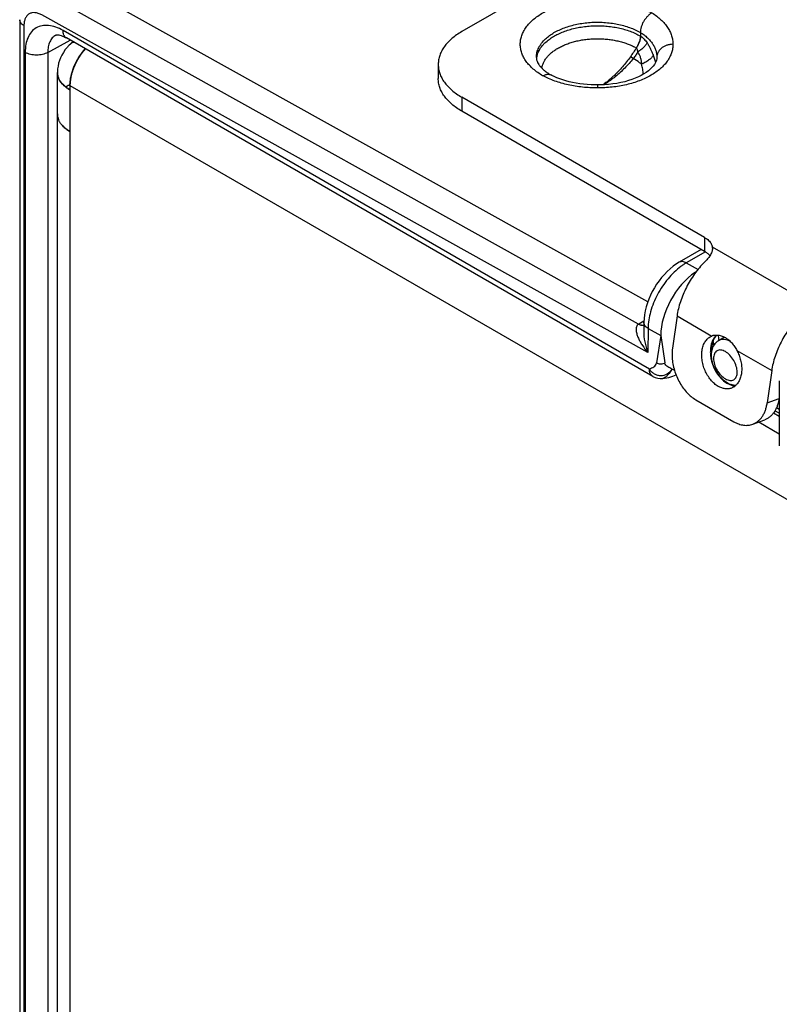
# Model space of a CAD drawing. Header units: inches. Extents: x 0 to 22, y 0 to 17.
# Tile 12 of 32: x 2.1 to 3.5, y 12.8 to 14.7. Entities that reach past the tile are written whole.
import ezdxf

# ---------------------------------------------------------------- set-up
doc = ezdxf.new("R2010")
doc.units = ezdxf.units.IN
doc.header["$LTSCALE"] = 1.21
doc.header["$MEASUREMENT"] = 0
doc.layers.get('0').update_dxf_attribs({"linetype": 'CONTINUOUS'})
for name, color, linetype in [('02___PRT_ALL_AXES', 7, 'CONTINUOUS'), ('03___PRT_ALL_CURVES', 7, 'CONTINUOUS'), ('FEATURES', 7, 'CONTINUOUS')]:
    doc.layers.add(name, color=color, linetype=linetype)

msp = doc.modelspace()

# ---------------------------------------------------------------- linework, layer by layer
at = {"color": 7, "linetype": 'Continuous'}
for p, q in [((3.228, 14.1266), (2.1599, 14.7218)), ((3.2109, 14.085), (2.1152, 14.6955)), ((2.0554, 14.6535), (2.0554, 12.2771)), ((3.2278, 14.032), (2.0966, 14.6624)), ((2.0633, 14.6424), (2.0633, 12.2661)), ((2.1226, 14.6245), (2.1226, 14.6245)), ((3.231, 14.0011), (2.1363, 14.6332)), ((3.2373, 13.9874), (2.1425, 14.6195)), ((3.2141, 14.6297), (3.2141, 14.623)), ((3.2149, 14.6225), (3.2141, 14.623)), ((2.1078, 14.5923), (2.1498, 14.6153)), ((3.2067, 14.6007), (3.2064, 14.6008)), ((2.0656, 14.5924), (2.0656, 12.3135)), ((2.1078, 14.5923), (2.1078, 12.3134)), ((3.2009, 14.5809), (3.1954, 14.5842)), ((3.2449, 14.5827), (3.2447, 14.5802)), ((3.2449, 14.5834), (3.2449, 14.583)), ((3.2449, 14.583), (3.2449, 14.5827)), ((3.0488, 14.5494), (3.0467, 14.5505)), ((3.1338, 14.5316), (3.1338, 14.5261)), ((3.3279, 14.2243), (3.2866, 14.2005)), ((3.3355, 14.2199), (3.2998, 14.1993)), ((3.2998, 14.1993), (3.3218, 14.187)), ((3.3163, 14.1799), (3.3163, 14.1817)), ((3.2207, 14.0907), (3.2112, 14.0852)), ((3.2206, 14.0886), (3.2203, 14.0725)), ((3.2285, 14.0771), (3.2278, 14.032)), ((3.2285, 14.0771), (3.2521, 14.064)), ((3.2521, 14.064), (3.2442, 14.0127)), ((3.2521, 14.064), (3.26, 14.0126)), ((3.3532, 14.0597), (3.3555, 14.0629)), ((3.3711, 14.0608), (3.3599, 14.054)), ((3.3824, 14.0524), (3.3786, 14.0542)), ((3.2561, 13.9836), (3.2561, 13.9836)), ((3.3716, 13.9774), (3.3756, 13.9747)), ((3.3756, 13.9747), (3.3798, 13.9726)), ((3.4735, 13.9793), (3.4735, 13.8579)), ((3.4735, 13.9186), (3.4654, 13.9232)), ((3.4735, 13.9253), (3.4681, 13.9284))]:
    msp.add_line(p, q, dxfattribs=at)
at = {"color": 3, "linetype": 'Continuous'}
for p, q in [((2.1258, 12.3237), (2.1258, 14.5551)), ((2.1276, 14.5453), (2.1264, 14.5491)), ((2.1332, 14.5356), (2.1303, 14.5397)), ((2.1375, 14.531), (2.1343, 14.5344)), ((2.1492, 14.5224), (2.1437, 14.5259)), ((2.1492, 14.5306), (2.1492, 12.2828)), ((2.1492, 14.5306), (3.545, 13.7246)), ((2.1435, 14.4485), (2.1492, 14.4448)), ((3.4627, 13.9191), (3.4735, 13.9129)), ((3.4352, 13.9023), (3.4735, 13.8803))]:
    msp.add_line(p, q, dxfattribs=at)
at = {"color": 7, "linetype": 'Continuous'}
for points in [[(2.1226, 14.6245), (2.1229, 14.6246), (2.1234, 14.6248), (2.1243, 14.625), (2.1254, 14.6251), (2.1268, 14.6251), (2.1285, 14.6249), (2.1305, 14.6245), (2.1328, 14.6239), (2.1353, 14.623), (2.1379, 14.6219), (2.1407, 14.6205), (2.1425, 14.6195)], [(3.2447, 14.5802), (3.2441, 14.5776), (3.2432, 14.5749), (3.2419, 14.5723), (3.2403, 14.5696), (3.2382, 14.5668), (3.2357, 14.5639), (3.2327, 14.561), (3.2292, 14.558), (3.2252, 14.5551), (3.2207, 14.5522), (3.2157, 14.5494), (3.2103, 14.5467), (3.2045, 14.5441), (3.1983, 14.5418), (3.1917, 14.5396), (3.1848, 14.5377), (3.1777, 14.536), (3.1703, 14.5346), (3.1627, 14.5334), (3.1549, 14.5326), (3.1469, 14.532), (3.1389, 14.5316), (3.1338, 14.5316)], [(3.1338, 14.5316), (3.1296, 14.5316), (3.1222, 14.5318), (3.1149, 14.5323), (3.1078, 14.533), (3.1008, 14.5339), (3.094, 14.535), (3.0874, 14.5362), (3.0811, 14.5377), (3.075, 14.5393), (3.0691, 14.5411), (3.0636, 14.543), (3.0583, 14.545), (3.0534, 14.5471), (3.0488, 14.5494)], [(3.2866, 14.2005), (3.2816, 14.1974), (3.2756, 14.1931), (3.2698, 14.1884), (3.2642, 14.1833), (3.2589, 14.1778), (3.2538, 14.172), (3.249, 14.1658), (3.2445, 14.1594), (3.2403, 14.1528), (3.2364, 14.1459), (3.233, 14.1389), (3.2299, 14.1318), (3.2272, 14.1245), (3.2249, 14.1172), (3.2231, 14.1099), (3.2217, 14.1025), (3.2209, 14.0952), (3.2206, 14.0886)], [(3.2561, 13.9836), (3.2593, 13.9841), (3.2634, 13.9848), (3.2673, 13.9856), (3.271, 13.9865), (3.2745, 13.9876), (3.2779, 13.9889), (3.2807, 13.9901)]]:
    msp.add_lwpolyline(points, dxfattribs=at)
at = {"color": 3, "linetype": 'Continuous'}
for points in [[(2.1455, 14.6036), (2.1445, 14.6024), (2.1405, 14.5975), (2.1371, 14.5924), (2.1342, 14.5873), (2.1317, 14.5822), (2.1297, 14.5771), (2.1281, 14.572)], [(2.1546, 14.6125), (2.1517, 14.6099), (2.1487, 14.607), (2.1459, 14.604), (2.1455, 14.6036)], [(2.1281, 14.572), (2.1269, 14.5669), (2.1261, 14.5619), (2.1258, 14.557), (2.1258, 14.5551)]]:
    msp.add_lwpolyline(points, dxfattribs=at)
for centre, radius, start, end in [((2.1684, 14.5833), 0.0306, 116.0156, 138.3766), ((2.1682, 14.5837), 0.0301, 112.9496, 115.9748), ((2.1527, 14.5551), 0.027, 180.0178, 190.2734), ((2.1534, 14.5552), 0.0276, 190.263, 192.8126), ((2.1563, 14.5561), 0.0307, 200.5051, 202.257), ((2.1661, 14.5621), 0.0422, 218.9114, 219.9097), ((2.1669, 14.5628), 0.0433, 219.9108, 221.0265), ((2.1732, 14.5688), 0.052, 226.5946, 227.362), ((2.1801, 14.5773), 0.063, 233.0472, 234.6733), ((2.1848, 14.5842), 0.0713, 236.382, 240.012), ((2.1526, 14.4775), 0.0269, 180.034, 189.3055), ((2.1535, 14.4777), 0.0278, 189.2682, 193.1401), ((2.1546, 14.4779), 0.0289, 193.1442, 199.9493), ((2.1561, 14.4784), 0.0305, 199.9002, 202.2731), ((2.167, 14.4852), 0.0433, 219.1728, 221.5082), ((2.1697, 14.4876), 0.047, 221.5173, 226.4348), ((2.1732, 14.4912), 0.052, 226.3632, 228.3538), ((2.1765, 14.495), 0.057, 228.3674, 233.1229), ((2.18, 14.4994), 0.0626, 233.0453, 234.3921)]:
    msp.add_arc(centre, radius, start, end, dxfattribs=at)
at = {"color": 7, "linetype": 'Continuous'}
for centre, radius, start, end in [((3.0588, 14.5763), 0.0389, 167.7065, 174.1322), ((3.1402, 14.549), 0.1055, 17.8209, 21.9159), ((3.1442, 14.5503), 0.1013, 17.5613, 17.8054), ((3.1502, 14.5521), 0.095, 13.2108, 17.6198), ((3.0963, 14.6356), 0.0985, 237.0452, 239.7733), ((3.0994, 14.6409), 0.1046, 239.7397, 239.9069), ((3.358, 14.1005), 0.1147, 125.5945, 126.5643), ((3.2364, 14.0423), 0.0498, 120.4249, 120.8524), ((3.4745, 14.0755), 0.1269, 190.5069, 193.6956), ((3.3736, 14.0476), 0.0237, 134.4649, 139.6612), ((3.4544, 14.0711), 0.0952, 184.08, 186.503), ((3.4621, 14.072), 0.1029, 186.5118, 189.7673), ((3.2523, 14.0134), 0.03, 239.9959, 277.3088), ((3.3934, 14.0011), 0.0303, 261.5555, 268.4241)]:
    msp.add_arc(centre, radius, start, end, dxfattribs=at)
for centre, major_axis, ratio, start_param, end_param in [((3.3234, 14.1045), (0.0507, 0.0862), 0.58226, 0.889975, 2.360603), ((3.3233, 14.1045), (0.05, 0.0866), 0.577332, 0.848771, 0.885462)]:
    msp.add_ellipse(centre, major_axis=major_axis, ratio=ratio, start_param=start_param, end_param=end_param, dxfattribs=at)
for points, knots in [([(3.0322, 14.5487), (3.0289, 14.5506), (3.0227, 14.5545), (3.0143, 14.561), (3.0081, 14.5669), (3.0038, 14.5719), (3, 14.5768), (2.9968, 14.5819), (2.9942, 14.5872), (2.9927, 14.5912), (2.9915, 14.5952), (2.9906, 14.5993), (2.9901, 14.6034), (2.9898, 14.6088), (2.9904, 14.6157), (2.9925, 14.6239), (2.996, 14.6318), (3, 14.6382), (3.0037, 14.6431), (3.008, 14.648), (3.0142, 14.6539), (3.0227, 14.6605), (3.0322, 14.6665), (3.0426, 14.6719), (3.054, 14.6768), (3.0661, 14.681), (3.0789, 14.6844), (3.0922, 14.6872), (3.1059, 14.6891), (3.1198, 14.6903), (3.1339, 14.6907), (3.148, 14.6903), (3.1619, 14.6891), (3.1756, 14.6871), (3.1889, 14.6844), (3.2017, 14.6809), (3.2138, 14.6767), (3.2251, 14.6719), (3.2323, 14.6682), (3.2357, 14.6662)], [0, 0, 0, 0, 0.030989, 0.060398, 0.088193, 0.101514, 0.114471, 0.139369, 0.151385, 0.163153, 0.174717, 0.186125, 0.197425, 0.20867, 0.231194, 0.25414, 0.277896, 0.302783, 0.315735, 0.32905, 0.356829, 0.386207, 0.417195, 0.449741, 0.483747, 0.519071, 0.555543, 0.592961, 0.631107, 0.669745, 0.708632, 0.747517, 0.786152, 0.824292, 0.861703, 0.89816, 0.933475, 0.967481, 1, 1, 1, 1]), ([(2.0633, 14.6424), (2.061, 14.6437), (2.0572, 14.6467), (2.0554, 14.6514), (2.0554, 14.6535)], [0, 0, 0, 0, 0.550743, 1, 1, 1, 1]), ([(2.0966, 14.6624), (2.0945, 14.6635), (2.0904, 14.6654), (2.0841, 14.6668), (2.0781, 14.6666), (2.0728, 14.6646), (2.0686, 14.6608), (2.0655, 14.6557), (2.0636, 14.6494), (2.0633, 14.6448), (2.0633, 14.6424)], [0, 0, 0, 0, 0.143945, 0.272846, 0.389052, 0.498006, 0.60732, 0.724485, 0.854683, 1, 1, 1, 1]), ([(3.2357, 14.6662), (3.235, 14.6658), (3.2335, 14.6649), (3.2314, 14.6634), (3.2294, 14.6616), (3.2274, 14.6597), (3.2255, 14.6576), (3.2231, 14.6546), (3.2203, 14.6506), (3.2181, 14.6462), (3.2166, 14.6427), (3.2154, 14.6391), (3.2146, 14.6356), (3.2142, 14.6322), (3.2141, 14.6305), (3.2141, 14.6297)], [0, 0, 0, 0, 0.056044, 0.114623, 0.175469, 0.238248, 0.302584, 0.368089, 0.501009, 0.633773, 0.699071, 0.763128, 0.886075, 0.944343, 1, 1, 1, 1]), ([(3.2357, 14.6662), (3.2388, 14.6643), (3.2446, 14.6603), (3.2526, 14.6537), (3.2594, 14.6466), (3.265, 14.6392), (3.2695, 14.6316), (3.2726, 14.6237), (3.2745, 14.6156), (3.2749, 14.6102), (3.2749, 14.6075)], [0, 0, 0, 0, 0.147805, 0.287797, 0.420222, 0.545718, 0.665109, 0.779577, 0.890674, 1, 1, 1, 1]), ([(2.1363, 14.6332), (2.1319, 14.6358), (2.1232, 14.6399), (2.1098, 14.6431), (2.0972, 14.6428), (2.0859, 14.6388), (2.0768, 14.6311), (2.0702, 14.6203), (2.0663, 14.6071), (2.0656, 14.5975), (2.0656, 14.5924)], [0, 0, 0, 0, 0.144846, 0.274463, 0.391079, 0.499996, 0.608915, 0.725534, 0.855155, 1, 1, 1, 1]), ([(3.037, 14.6177), (3.0394, 14.6198), (3.0444, 14.624), (3.0529, 14.6295), (3.0624, 14.6344), (3.0728, 14.6387), (3.084, 14.6423), (3.0958, 14.6451), (3.108, 14.6472), (3.1206, 14.6485), (3.1333, 14.6489), (3.1461, 14.6485), (3.1587, 14.6473), (3.171, 14.6453), (3.1828, 14.6425), (3.194, 14.639), (3.2044, 14.6348), (3.211, 14.6314), (3.2141, 14.6297)], [0, 0, 0, 0, 0.0508, 0.104837, 0.162009, 0.222091, 0.284745, 0.349557, 0.416047, 0.483687, 0.551921, 0.620178, 0.687886, 0.754487, 0.819447, 0.882285, 0.942604, 1, 1, 1, 1]), ([(3.0418, 14.6151), (3.0443, 14.6171), (3.0496, 14.6208), (3.0584, 14.6258), (3.068, 14.6301), (3.0783, 14.6339), (3.0893, 14.637), (3.1008, 14.6394), (3.1127, 14.6411), (3.1248, 14.642), (3.1371, 14.6422), (3.1493, 14.6416), (3.1613, 14.6403), (3.173, 14.6382), (3.1842, 14.6355), (3.1949, 14.632), (3.2049, 14.6279), (3.2111, 14.6247), (3.2141, 14.623)], [0, 0, 0, 0, 0.052456, 0.107943, 0.166297, 0.227253, 0.290464, 0.355522, 0.421968, 0.489312, 0.557039, 0.624627, 0.69156, 0.757332, 0.821461, 0.883526, 0.943162, 1, 1, 1, 1]), ([(2.1226, 14.6245), (2.1202, 14.6232), (2.1158, 14.6196), (2.1111, 14.612), (2.1083, 14.6027), (2.1078, 14.5959), (2.1078, 14.5923)], [0, 0, 0, 0, 0.217952, 0.450686, 0.709717, 1, 1, 1, 1]), ([(2.1425, 14.6195), (2.1415, 14.6201), (2.1396, 14.6216), (2.1369, 14.6261), (2.1363, 14.6304), (2.1363, 14.6332)], [0, 0, 0, 0, 0.218322, 0.452317, 1, 1, 1, 1]), ([(3.0199, 14.583), (3.0199, 14.5845), (3.0201, 14.5876), (3.021, 14.5922), (3.0223, 14.5967), (3.0242, 14.6011), (3.0267, 14.6055), (3.0307, 14.6112), (3.0344, 14.6152), (3.037, 14.6177)], [0, 0, 0, 0, 0.11491, 0.230913, 0.349055, 0.47028, 0.595409, 0.725125, 1, 1, 1, 1]), ([(3.0648, 14.6028), (3.0673, 14.604), (3.0724, 14.6064), (3.0805, 14.6095), (3.0891, 14.6122), (3.0981, 14.6144), (3.1074, 14.616), (3.1169, 14.6172), (3.1265, 14.6179), (3.1363, 14.618), (3.146, 14.6176), (3.1556, 14.6167), (3.165, 14.6153), (3.1741, 14.6133), (3.1829, 14.6109), (3.1913, 14.608), (3.1991, 14.6047), (3.2041, 14.6022), (3.2064, 14.6008)], [0, 0, 0, 0, 0.056978, 0.116221, 0.177483, 0.240472, 0.304864, 0.370305, 0.436423, 0.502832, 0.569144, 0.634971, 0.699933, 0.763663, 0.825819, 0.886109, 0.944264, 1, 1, 1, 1]), ([(3.2141, 14.623), (3.2141, 14.6221), (3.214, 14.6203), (3.2136, 14.6176), (3.2129, 14.6148), (3.212, 14.612), (3.2109, 14.6091), (3.2096, 14.6063), (3.2081, 14.6035), (3.207, 14.6017), (3.2064, 14.6008)], [0, 0, 0, 0, 0.111072, 0.227142, 0.348066, 0.473291, 0.602051, 0.733528, 0.866608, 1, 1, 1, 1]), ([(3.2067, 14.6007), (3.2079, 14.6024), (3.2101, 14.606), (3.2126, 14.6115), (3.2141, 14.6162), (3.2147, 14.6198), (3.2149, 14.6216), (3.2149, 14.6225)], [0, 0, 0, 0, 0.267946, 0.52859, 0.774479, 0.890177, 1, 1, 1, 1]), ([(3.2141, 14.6297), (3.2165, 14.6282), (3.221, 14.6251), (3.2272, 14.6199), (3.2326, 14.6143), (3.237, 14.6085), (3.2405, 14.6024), (3.243, 14.5962), (3.2445, 14.5898), (3.2449, 14.5856), (3.2449, 14.5834)], [0, 0, 0, 0, 0.145276, 0.284305, 0.416917, 0.543143, 0.663397, 0.778735, 0.890457, 1, 1, 1, 1]), ([(3.2149, 14.6225), (3.216, 14.6217), (3.2183, 14.62), (3.2224, 14.6161), (3.2251, 14.6126), (3.2267, 14.6102)], [0, 0, 0, 0, 0.240765, 0.487794, 1, 1, 1, 1]), ([(3.0208, 14.5845), (3.0211, 14.5859), (3.0219, 14.5887), (3.024, 14.5942), (3.027, 14.5995), (3.0308, 14.6045), (3.0353, 14.6095), (3.0391, 14.6129), (3.0418, 14.6151)], [0, 0, 0, 0, 0.112539, 0.227542, 0.467325, 0.593428, 0.724113, 1, 1, 1, 1]), ([(3.0304, 14.5628), (3.0306, 14.5647), (3.0315, 14.5685), (3.0337, 14.5742), (3.0368, 14.5796), (3.0409, 14.5849), (3.0457, 14.5899), (3.0514, 14.5946), (3.0578, 14.5989), (3.0624, 14.6015), (3.0648, 14.6028)], [0, 0, 0, 0, 0.106072, 0.215447, 0.329602, 0.449683, 0.576469, 0.710407, 0.851626, 1, 1, 1, 1]), ([(3.2749, 14.6075), (3.2749, 14.6062), (3.2748, 14.6035), (3.2741, 14.5981), (3.2725, 14.5914), (3.2697, 14.585), (3.2669, 14.5799), (3.2636, 14.5748), (3.2586, 14.5687), (3.2515, 14.5618), (3.2432, 14.5554), (3.2339, 14.5494), (3.2236, 14.5441), (3.2124, 14.5394), (3.2005, 14.5353), (3.1879, 14.5319), (3.1749, 14.5293), (3.1614, 14.5274), (3.1477, 14.5263), (3.1385, 14.5261), (3.1338, 14.5261)], [0, 0, 0, 0, 0.02247, 0.045058, 0.090905, 0.138282, 0.162784, 0.187921, 0.240282, 0.295699, 0.354353, 0.416312, 0.481464, 0.549588, 0.620381, 0.693475, 0.768444, 0.844848, 0.922222, 1, 1, 1, 1]), ([(3.2067, 14.6007), (3.2049, 14.5979), (3.2012, 14.5923), (3.1973, 14.5869), (3.1954, 14.5842)], [0, 0, 0, 0, 0.501448, 1, 1, 1, 1]), ([(3.2094, 14.5933), (3.2093, 14.594), (3.2092, 14.5951), (3.2089, 14.5964), (3.2085, 14.5977), (3.2079, 14.5992), (3.2071, 14.6003), (3.2067, 14.6007)], [0, 0, 0, 0, 0.262171, 0.391492, 0.51925, 0.766783, 1, 1, 1, 1]), ([(3.2267, 14.6102), (3.2264, 14.6095), (3.2256, 14.6082), (3.2242, 14.6061), (3.2224, 14.604), (3.2203, 14.6018), (3.2179, 14.5996), (3.2152, 14.5974), (3.2124, 14.5953), (3.2104, 14.594), (3.2094, 14.5933)], [0, 0, 0, 0, 0.090993, 0.193894, 0.307941, 0.432062, 0.564976, 0.705167, 0.850912, 1, 1, 1, 1]), ([(3.2381, 14.5884), (3.2377, 14.5893), (3.2369, 14.5912), (3.2353, 14.5949), (3.2331, 14.5995), (3.2301, 14.605), (3.2279, 14.6085), (3.2267, 14.6102)], [0, 0, 0, 0, 0.121141, 0.244115, 0.493495, 0.7458, 1, 1, 1, 1]), ([(3.2749, 14.6075), (3.2729, 14.6075), (3.269, 14.6072), (3.2634, 14.6058), (3.2583, 14.6036), (3.2537, 14.6006), (3.2505, 14.5975), (3.2485, 14.5947), (3.2472, 14.5926), (3.2462, 14.5903), (3.2452, 14.5872), (3.2449, 14.5848), (3.2449, 14.5832)], [0, 0, 0, 0, 0.136873, 0.272128, 0.404068, 0.53172, 0.65453, 0.714225, 0.772843, 0.830555, 0.887565, 1, 1, 1, 1]), ([(2.1078, 14.5923), (2.1048, 14.5906), (2.0978, 14.5881), (2.0867, 14.5869), (2.0755, 14.5881), (2.0686, 14.5907), (2.0656, 14.5924)], [0, 0, 0, 0, 0.237759, 0.500549, 0.76304, 1, 1, 1, 1]), ([(3.0199, 14.583), (3.0199, 14.5821), (3.0201, 14.5801), (3.0207, 14.5775), (3.0215, 14.5754), (3.0226, 14.5729), (3.0245, 14.5696), (3.027, 14.5664), (3.0294, 14.5637), (3.0316, 14.5615), (3.034, 14.5593), (3.0376, 14.5564), (3.0406, 14.5543), (3.0427, 14.5529)], [0, 0, 0, 0, 0.072447, 0.15368, 0.198954, 0.248018, 0.358813, 0.488897, 0.561805, 0.639807, 0.722754, 0.810512, 1, 1, 1, 1]), ([(3.1954, 14.5842), (3.1931, 14.5809), (3.1883, 14.5746), (3.1808, 14.5655), (3.173, 14.5569), (3.1676, 14.5515), (3.1649, 14.5489)], [0, 0, 0, 0, 0.256673, 0.509569, 0.757574, 1, 1, 1, 1]), ([(3.2009, 14.5809), (3.1983, 14.5778), (3.1931, 14.5717), (3.185, 14.563), (3.1766, 14.5549), (3.1707, 14.5498), (3.1677, 14.5474)], [0, 0, 0, 0, 0.25544, 0.507826, 0.756194, 1, 1, 1, 1]), ([(3.2094, 14.5933), (3.2081, 14.5911), (3.2055, 14.5869), (3.2025, 14.5828), (3.2009, 14.5809)], [0, 0, 0, 0, 0.500595, 1, 1, 1, 1]), ([(3.2165, 14.5705), (3.2153, 14.5714), (3.2102, 14.5751), (3.2049, 14.5784), (3.2009, 14.5809)], [0, 0, 0, 0, 0.245803, 1, 1, 1, 1]), ([(3.2165, 14.5705), (3.2166, 14.571), (3.2166, 14.572), (3.2165, 14.574), (3.2161, 14.5765), (3.2155, 14.5794), (3.2146, 14.5824), (3.2135, 14.5852), (3.2119, 14.5889), (3.2104, 14.5916), (3.2094, 14.5933)], [0, 0, 0, 0, 0.061824, 0.123746, 0.247963, 0.372688, 0.497794, 0.623153, 0.748682, 1, 1, 1, 1]), ([(3.2381, 14.5884), (3.2379, 14.5876), (3.2372, 14.5859), (3.2356, 14.5835), (3.2335, 14.5811), (3.2309, 14.5787), (3.2278, 14.5764), (3.2243, 14.5742), (3.2206, 14.5722), (3.2179, 14.571), (3.2165, 14.5705)], [0, 0, 0, 0, 0.08735, 0.18666, 0.298273, 0.4216, 0.555436, 0.698026, 0.847205, 1, 1, 1, 1]), ([(3.2196, 14.5515), (3.2193, 14.5547), (3.2186, 14.561), (3.2173, 14.5673), (3.2165, 14.5705)], [0, 0, 0, 0, 0.490961, 1, 1, 1, 1]), ([(3.0322, 14.5487), (3.0331, 14.5492), (3.0348, 14.5501), (3.0375, 14.5511), (3.0401, 14.5517), (3.0418, 14.5517), (3.0426, 14.5516)], [0, 0, 0, 0, 0.278517, 0.537706, 0.777435, 1, 1, 1, 1]), ([(3.1338, 14.5261), (3.1292, 14.5261), (3.1199, 14.5263), (3.1061, 14.5273), (3.0926, 14.5291), (3.0793, 14.5316), (3.0666, 14.5349), (3.0544, 14.5388), (3.0429, 14.5433), (3.0357, 14.5468), (3.0322, 14.5487)], [0, 0, 0, 0, 0.132448, 0.264221, 0.394556, 0.52274, 0.648019, 0.769751, 0.88735, 1, 1, 1, 1]), ([(3.0426, 14.5516), (3.0433, 14.5516), (3.0447, 14.5513), (3.0461, 14.5508), (3.0467, 14.5505)], [0, 0, 0, 0, 0.507958, 1, 1, 1, 1]), ([(3.1649, 14.5489), (3.1632, 14.5473), (3.1565, 14.5412), (3.1493, 14.5355), (3.1436, 14.5318)], [0, 0, 0, 0, 0.25654, 1, 1, 1, 1]), ([(3.1677, 14.5474), (3.1659, 14.5459), (3.1588, 14.5403), (3.1513, 14.5353), (3.1455, 14.5319)], [0, 0, 0, 0, 0.25497, 1, 1, 1, 1]), ([(3.2998, 14.1993), (3.2976, 14.2005), (3.2932, 14.2023), (3.2884, 14.2015), (3.2866, 14.2005)], [0, 0, 0, 0, 0.549283, 1, 1, 1, 1]), ([(3.2998, 14.1993), (3.299, 14.1989), (3.2961, 14.1972), (3.2933, 14.1953), (3.2913, 14.1938)], [0, 0, 0, 0, 0.244444, 1, 1, 1, 1]), ([(3.2897, 14.1927), (3.2808, 14.1861), (3.2644, 14.1699), (3.2452, 14.1411), (3.2323, 14.1096), (3.2285, 14.0876), (3.2285, 14.0771)], [0, 0, 0, 0, 0.245833, 0.508841, 0.767102, 1, 1, 1, 1]), ([(3.2109, 14.085), (3.2099, 14.0844), (3.2082, 14.0829), (3.2068, 14.0798), (3.2062, 14.0764), (3.2063, 14.0717), (3.2076, 14.0656), (3.2103, 14.0586), (3.2138, 14.0517), (3.2194, 14.0426), (3.2243, 14.0362), (3.2278, 14.032)], [0, 0, 0, 0, 0.055604, 0.110415, 0.166572, 0.224521, 0.345103, 0.470593, 0.599551, 0.73111, 1, 1, 1, 1]), ([(3.2109, 14.085), (3.2117, 14.0845), (3.2147, 14.0831), (3.2182, 14.0825), (3.2205, 14.083)], [0, 0, 0, 0, 0.282496, 1, 1, 1, 1]), ([(3.2112, 14.0852), (3.212, 14.0847), (3.2149, 14.0833), (3.2182, 14.0827), (3.2205, 14.0831)], [0, 0, 0, 0, 0.281537, 1, 1, 1, 1]), ([(3.2285, 14.0771), (3.2262, 14.0785), (3.2223, 14.0816), (3.2205, 14.0864), (3.2206, 14.0886)], [0, 0, 0, 0, 0.549509, 1, 1, 1, 1]), ([(3.2203, 14.0725), (3.2202, 14.0655), (3.2218, 14.0518), (3.2255, 14.0385), (3.2278, 14.032)], [0, 0, 0, 0, 0.504047, 1, 1, 1, 1]), ([(3.3522, 14.0599), (3.3509, 14.0581), (3.3486, 14.0541), (3.3463, 14.0474), (3.3449, 14.04), (3.3447, 14.0348), (3.3447, 14.0321)], [0, 0, 0, 0, 0.225987, 0.46809, 0.726589, 1, 1, 1, 1]), ([(3.3472, 14.0355), (3.3472, 14.0379), (3.3474, 14.0414), (3.3481, 14.0459), (3.3488, 14.049), (3.3496, 14.052), (3.3509, 14.0556), (3.3522, 14.0582), (3.3532, 14.0597)], [0, 0, 0, 0, 0.279885, 0.413205, 0.541564, 0.664622, 0.782116, 1, 1, 1, 1]), ([(3.3599, 14.054), (3.3566, 14.0521), (3.3509, 14.0465), (3.3481, 14.0393), (3.3473, 14.0355)], [0, 0, 0, 0, 0.498599, 1, 1, 1, 1]), ([(3.3563, 14.0644), (3.356, 14.0641), (3.3545, 14.0627), (3.3532, 14.0611), (3.3522, 14.0599)], [0, 0, 0, 0, 0.245074, 1, 1, 1, 1]), ([(3.3786, 14.0542), (3.3754, 14.0555), (3.369, 14.0572), (3.3624, 14.0556), (3.3599, 14.054)], [0, 0, 0, 0, 0.538621, 1, 1, 1, 1]), ([(3.3447, 14.0321), (3.3447, 14.0312), (3.3449, 14.0274), (3.3454, 14.0236), (3.3459, 14.0208)], [0, 0, 0, 0, 0.245608, 1, 1, 1, 1]), ([(3.3473, 14.0355), (3.3471, 14.0348), (3.3466, 14.032), (3.3464, 14.0292), (3.3464, 14.027)], [0, 0, 0, 0, 0.246994, 1, 1, 1, 1]), ([(3.3949, 13.9954), (3.3949, 13.999), (3.3935, 14.0067), (3.3888, 14.0174), (3.3819, 14.0269), (3.3747, 14.0329), (3.3687, 14.0357), (3.3646, 14.0368), (3.3606, 14.0367), (3.3571, 14.0354), (3.3543, 14.033), (3.3514, 14.0283), (3.3508, 14.0239), (3.3508, 14.0209)], [0, 0, 0, 0, 0.138346, 0.291579, 0.444828, 0.583166, 0.64366, 0.697777, 0.74645, 0.791907, 0.837364, 0.886024, 1, 1, 1, 1]), ([(3.231, 14.0011), (3.2323, 14.0019), (3.2351, 14.0031), (3.2391, 14.005), (3.2428, 14.008), (3.2439, 14.0111), (3.2442, 14.0127)], [0, 0, 0, 0, 0.243138, 0.48921, 0.7301, 1, 1, 1, 1]), ([(3.26, 14.0126), (3.2578, 14.011), (3.2521, 14.0094), (3.2464, 14.011), (3.2442, 14.0127)], [0, 0, 0, 0, 0.500434, 1, 1, 1, 1]), ([(3.2733, 14.001), (3.272, 14.0019), (3.2692, 14.0033), (3.2651, 14.0052), (3.2614, 14.0081), (3.2603, 14.0111), (3.26, 14.0126)], [0, 0, 0, 0, 0.257541, 0.505483, 0.740209, 1, 1, 1, 1]), ([(3.3459, 14.0208), (3.3463, 14.0184), (3.3475, 14.0137), (3.3498, 14.0069), (3.3527, 14.0002), (3.3551, 13.9961), (3.3564, 13.994)], [0, 0, 0, 0, 0.249322, 0.500893, 0.752014, 1, 1, 1, 1]), ([(3.3464, 14.027), (3.3464, 14.026), (3.3465, 14.0217), (3.3472, 14.0175), (3.348, 14.0144)], [0, 0, 0, 0, 0.243355, 1, 1, 1, 1]), ([(3.348, 14.0144), (3.3492, 14.0097), (3.3528, 14.0005), (3.3631, 13.9847), (3.3747, 13.9753), (3.3833, 13.9725)], [0, 0, 0, 0, 0.257597, 0.518411, 1, 1, 1, 1]), ([(3.3508, 14.0209), (3.3508, 14.0173), (3.3521, 14.0097), (3.3569, 13.9989), (3.3638, 13.9895), (3.3709, 13.9835), (3.3769, 13.9806), (3.3811, 13.9796), (3.385, 13.9797), (3.3885, 13.981), (3.3914, 13.9834), (3.3943, 13.9881), (3.3949, 13.9924), (3.3949, 13.9954)], [0, 0, 0, 0, 0.138346, 0.291579, 0.444828, 0.583166, 0.64366, 0.697777, 0.74645, 0.791907, 0.837364, 0.886024, 1, 1, 1, 1]), ([(3.231, 14.0011), (3.2319, 13.9992), (3.2347, 13.9959), (3.2399, 13.9922), (3.2458, 13.9897), (3.2542, 13.9886), (3.2648, 13.9913), (3.2711, 13.9974), (3.2733, 14.001)], [0, 0, 0, 0, 0.124922, 0.251874, 0.376545, 0.502215, 0.751073, 1, 1, 1, 1]), ([(3.2373, 13.9874), (3.2363, 13.988), (3.2344, 13.9895), (3.2317, 13.994), (3.231, 13.9983), (3.231, 14.0011)], [0, 0, 0, 0, 0.218414, 0.45226, 1, 1, 1, 1]), ([(3.2733, 14.001), (3.2716, 13.9989), (3.2693, 13.9944), (3.2647, 13.9891), (3.2605, 13.9854), (3.2574, 13.9838), (3.2561, 13.9836)], [0, 0, 0, 0, 0.317336, 0.604789, 0.835985, 1, 1, 1, 1]), ([(3.3564, 13.994), (3.3585, 13.9907), (3.363, 13.9847), (3.3686, 13.9795), (3.3716, 13.9774)], [0, 0, 0, 0, 0.516734, 1, 1, 1, 1]), ([(3.3798, 13.9726), (3.3817, 13.9718), (3.3856, 13.9705), (3.3897, 13.97), (3.3917, 13.97)], [0, 0, 0, 0, 0.515204, 1, 1, 1, 1]), ([(3.392, 13.9704), (3.3906, 13.9704), (3.3876, 13.9709), (3.3848, 13.9719), (3.3833, 13.9725)], [0, 0, 0, 0, 0.476628, 1, 1, 1, 1])]:
    msp.add_open_spline(points, degree=3, knots=knots, dxfattribs=at)
at = {"color": 3, "linetype": 'Continuous'}
for points, knots in [([(2.1499, 14.5404), (2.1505, 14.5455), (2.1523, 14.5533), (2.1559, 14.5635), (2.1592, 14.5712), (2.1632, 14.5787), (2.1691, 14.5882), (2.1742, 14.5949), (2.1779, 14.599)], [0, 0, 0, 0, 0.23709, 0.361884, 0.489277, 0.618064, 0.746987, 1, 1, 1, 1]), ([(2.1779, 14.599), (2.1752, 14.5961), (2.1701, 14.5897), (2.1657, 14.5829), (2.1637, 14.5794)], [0, 0, 0, 0, 0.494774, 1, 1, 1, 1]), ([(2.1423, 14.527), (2.1398, 14.5289), (2.1352, 14.5329), (2.1306, 14.5388), (2.1281, 14.5438), (2.1267, 14.5475), (2.1259, 14.5513), (2.1258, 14.5538), (2.1258, 14.5551)], [0, 0, 0, 0, 0.281477, 0.537824, 0.6582, 0.774526, 0.888002, 1, 1, 1, 1]), ([(2.1303, 14.5397), (2.1301, 14.5401), (2.1292, 14.5416), (2.1284, 14.5432), (2.1279, 14.5445)], [0, 0, 0, 0, 0.254938, 1, 1, 1, 1]), ([(2.1453, 14.5248), (2.1447, 14.5252), (2.1421, 14.527), (2.1397, 14.529), (2.138, 14.5306)], [0, 0, 0, 0, 0.257836, 1, 1, 1, 1]), ([(2.1423, 14.527), (2.1425, 14.5277), (2.143, 14.5287), (2.1439, 14.5299), (2.1448, 14.5306), (2.1458, 14.531), (2.1469, 14.5312), (2.1481, 14.5311), (2.1488, 14.5308), (2.1492, 14.5306)], [0, 0, 0, 0, 0.248565, 0.372549, 0.493931, 0.612941, 0.732414, 0.858459, 1, 1, 1, 1]), ([(2.1492, 14.5306), (2.1492, 14.5314), (2.1492, 14.5346), (2.1495, 14.5379), (2.1499, 14.5404)], [0, 0, 0, 0, 0.242936, 1, 1, 1, 1]), ([(2.1492, 14.4448), (2.1474, 14.4459), (2.144, 14.4481), (2.1379, 14.4528), (2.1328, 14.4581), (2.1291, 14.464), (2.1272, 14.4684), (2.126, 14.4729), (2.1258, 14.476), (2.1258, 14.4775)], [0, 0, 0, 0, 0.148268, 0.289291, 0.548524, 0.667959, 0.781927, 0.89198, 1, 1, 1, 1])]:
    msp.add_open_spline(points, degree=3, knots=knots, dxfattribs=at)
msp.add_open_spline([(2.1499, 14.5404), (2.1494, 14.5371), (2.1492, 14.5338), (2.1492, 14.5306)], degree=3, dxfattribs=at)
at = {"color": 7, "linetype": 'Continuous'}
for points in [[(3.2733, 14.001), (3.2746, 14.0003), (3.2761, 13.9997), (3.2776, 13.9993)], [(3.3833, 13.9725), (3.3851, 13.9719), (3.387, 13.9714), (3.3889, 13.9711)]]:
    msp.add_open_spline(points, degree=3, dxfattribs=at)
at = {"layer": '02___PRT_ALL_AXES', "color": 7, "linetype": 'Continuous'}
for p, q in [((3.2825, 14.1002), (3.3474, 14.0628)), ((3.3474, 14.0628), (3.3478, 14.0629)), ((3.3944, 14.0356), (3.4593, 13.9982))]:
    msp.add_line(p, q, dxfattribs=at)
for centre, radius, start, end in [((3.3561, 14.0408), 0.0236, 106.8157, 110.487), ((3.3563, 14.0401), 0.0244, 102.2002, 106.8226)]:
    msp.add_arc(centre, radius, start, end, dxfattribs=at)
for points, knots in [([(3.3348, 13.9986), (3.3334, 14.0019), (3.3317, 14.0069), (3.33, 14.0137), (3.3292, 14.0188), (3.3287, 14.0238), (3.3286, 14.0288), (3.3289, 14.0336), (3.3298, 14.0396), (3.3315, 14.0453), (3.3339, 14.0504), (3.336, 14.0538), (3.3385, 14.0567), (3.3412, 14.0592), (3.3442, 14.0613), (3.3463, 14.0623), (3.3474, 14.0628)], [0, 0, 0, 0, 0.146739, 0.219543, 0.291397, 0.36192, 0.430771, 0.497646, 0.562309, 0.684254, 0.741612, 0.796627, 0.849561, 0.900795, 0.950782, 1, 1, 1, 1]), ([(3.3511, 14.0639), (3.3521, 14.0641), (3.354, 14.0644), (3.356, 14.0645), (3.357, 14.0645)], [0, 0, 0, 0, 0.494824, 1, 1, 1, 1]), ([(3.357, 14.0645), (3.3583, 14.0645), (3.361, 14.0642), (3.365, 14.0634), (3.369, 14.0619), (3.3716, 14.0606), (3.3728, 14.0599)], [0, 0, 0, 0, 0.237714, 0.483132, 0.737079, 1, 1, 1, 1]), ([(3.3728, 14.0599), (3.375, 14.0586), (3.3793, 14.0556), (3.385, 14.0499), (3.3901, 14.0432), (3.393, 14.0382), (3.3944, 14.0356)], [0, 0, 0, 0, 0.230599, 0.475027, 0.732366, 1, 1, 1, 1]), ([(3.3944, 14.0356), (3.3952, 14.0342), (3.3966, 14.0313), (3.3991, 14.0253), (3.4015, 14.0176), (3.4029, 14.0097), (3.4033, 14.0034), (3.4033, 13.9989), (3.403, 13.9945), (3.4024, 13.9902), (3.4014, 13.9862), (3.4001, 13.9824), (3.3985, 13.9789), (3.3967, 13.9757), (3.3945, 13.9728), (3.3929, 13.9711), (3.392, 13.9703)], [0, 0, 0, 0, 0.069616, 0.139719, 0.279569, 0.416766, 0.483661, 0.549019, 0.612596, 0.674211, 0.733724, 0.791067, 0.846242, 0.899324, 0.950491, 1, 1, 1, 1]), ([(3.3596, 13.9687), (3.3583, 13.9695), (3.3558, 13.9711), (3.3509, 13.975), (3.3452, 13.9809), (3.3394, 13.9892), (3.3362, 13.9954), (3.3348, 13.9986)], [0, 0, 0, 0, 0.112145, 0.228941, 0.474503, 0.733189, 1, 1, 1, 1]), ([(3.3842, 13.9655), (3.3833, 13.9652), (3.3814, 13.9646), (3.3784, 13.9641), (3.3754, 13.964), (3.3722, 13.9642), (3.3691, 13.9648), (3.3648, 13.9661), (3.3616, 13.9676), (3.3596, 13.9687)], [0, 0, 0, 0, 0.115772, 0.232557, 0.351318, 0.472947, 0.598209, 0.727713, 1, 1, 1, 1]), ([(3.392, 13.9703), (3.3909, 13.9693), (3.389, 13.9679), (3.3863, 13.9664), (3.3849, 13.9658), (3.3842, 13.9655)], [0, 0, 0, 0, 0.504798, 0.753049, 1, 1, 1, 1])]:
    msp.add_open_spline(points, degree=3, knots=knots, dxfattribs=at)
at = {"layer": '03___PRT_ALL_CURVES', "color": 40, "linetype": 'Continuous'}
for p, q in [((2.1779, 14.599), (2.1741, 14.5945)), ((2.1741, 14.5945), (2.1703, 14.5896)), ((2.1582, 14.5686), (2.1559, 14.5631)), ((2.1258, 14.5546), (2.1258, 14.5551)), ((2.1261, 14.5509), (2.1258, 14.5546)), ((2.1269, 14.5472), (2.1261, 14.5509)), ((2.1277, 14.5449), (2.1269, 14.5472)), ((2.1283, 14.5436), (2.1277, 14.5449)), ((2.1302, 14.5399), (2.1283, 14.5436)), ((2.1509, 14.5464), (2.15, 14.5411)), ((2.1522, 14.5519), (2.1509, 14.5464)), ((2.1324, 14.5366), (2.1302, 14.5399)), ((2.1354, 14.5331), (2.1324, 14.5366)), ((2.137, 14.5315), (2.1354, 14.5331)), ((2.1387, 14.5299), (2.137, 14.5315)), ((2.1422, 14.527), (2.1387, 14.5299)), ((2.1427, 14.5267), (2.1422, 14.527)), ((2.1441, 14.5256), (2.1427, 14.5267)), ((2.1458, 14.5245), (2.1441, 14.5256)), ((2.1492, 14.5306), (2.1492, 14.5224)), ((2.1475, 14.5234), (2.1458, 14.5245)), ((2.1492, 14.5224), (2.1475, 14.5234))]:
    msp.add_line(p, q, dxfattribs=at)
for points, knots in [([(2.1703, 14.5896), (2.1698, 14.5888), (2.1689, 14.5876), (2.1678, 14.586), (2.1672, 14.585), (2.1666, 14.5842), (2.1663, 14.5837), (2.1661, 14.5833), (2.1659, 14.5831), (2.1658, 14.5829), (2.1656, 14.5826), (2.1654, 14.5822), (2.1652, 14.5819), (2.165, 14.5815), (2.1648, 14.5812), (2.1645, 14.5807), (2.1642, 14.5802), (2.1639, 14.5798), (2.1638, 14.5795)], [0, 0, 0, 0, 0.25, 0.375, 0.5, 0.5625, 0.625, 0.65625, 0.671875, 0.6875, 0.71875, 0.75, 0.78125, 0.8125, 0.84375, 0.875, 0.9375, 1, 1, 1, 1]), ([(2.1559, 14.5631), (2.1557, 14.5627), (2.1554, 14.5618), (2.155, 14.5608), (2.1548, 14.5601), (2.1546, 14.5598), (2.1545, 14.5595), (2.1543, 14.5589), (2.1542, 14.5584), (2.154, 14.5579), (2.1539, 14.5576), (2.1538, 14.5572), (2.1536, 14.5568), (2.1535, 14.5563), (2.1533, 14.5559), (2.1532, 14.5555), (2.1531, 14.5552), (2.153, 14.5547), (2.1528, 14.5542), (2.1527, 14.5537), (2.1525, 14.553), (2.1523, 14.5524), (2.1522, 14.5519)], [0, 0, 0, 0, 0.125, 0.25, 0.28125, 0.3125, 0.34375, 0.375, 0.4375, 0.46875, 0.5, 0.53125, 0.5625, 0.625, 0.65625, 0.6875, 0.71875, 0.75, 0.8125, 0.84375, 0.875, 1, 1, 1, 1]), ([(2.1638, 14.5795), (2.1636, 14.5791), (2.1631, 14.5783), (2.1625, 14.5773), (2.1622, 14.5767), (2.162, 14.5764), (2.1619, 14.5762), (2.1618, 14.576), (2.1616, 14.5755), (2.1613, 14.575), (2.1611, 14.5746), (2.1609, 14.5742), (2.1607, 14.5739), (2.1605, 14.5734), (2.1603, 14.573), (2.16, 14.5726), (2.1599, 14.5722), (2.1597, 14.5718), (2.1595, 14.5713), (2.1592, 14.5707), (2.1587, 14.5698), (2.1584, 14.569), (2.1582, 14.5686)], [0, 0, 0, 0, 0.125, 0.25, 0.28125, 0.3125, 0.328125, 0.34375, 0.375, 0.4375, 0.46875, 0.5, 0.53125, 0.5625, 0.625, 0.65625, 0.6875, 0.71875, 0.75, 0.8125, 0.875, 1, 1, 1, 1]), ([(2.15, 14.5411), (2.1499, 14.5406), (2.1498, 14.5398), (2.1497, 14.5387), (2.1496, 14.538), (2.1495, 14.5376), (2.1495, 14.5371), (2.1495, 14.5366), (2.1494, 14.5362), (2.1494, 14.5358), (2.1494, 14.5355), (2.1493, 14.5351), (2.1493, 14.5347), (2.1493, 14.5343), (2.1493, 14.5338), (2.1492, 14.5332), (2.1492, 14.5325), (2.1492, 14.5317), (2.1492, 14.531), (2.1492, 14.5306)], [0, 0, 0, 0, 0.125, 0.25, 0.3125, 0.34375, 0.375, 0.4375, 0.46875, 0.5, 0.53125, 0.5625, 0.625, 0.65625, 0.6875, 0.75, 0.8125, 0.875, 1, 1, 1, 1])]:
    msp.add_open_spline(points, degree=3, knots=knots, dxfattribs=at)
at = {"layer": 'FEATURES', "color": 7, "linetype": 'Continuous'}
for p, q in [((3.0928, 14.7537), (2.8807, 14.6312)), ((2.8368, 14.5699), (2.8368, 14.5438)), ((2.8807, 14.5087), (2.8807, 14.4826)), ((3.3339, 14.247), (2.8807, 14.5087)), ((3.3339, 14.2209), (2.8807, 14.4826)), ((3.3339, 14.247), (3.3339, 14.2209)), ((3.3484, 14.2294), (3.5509, 14.1124)), ((3.2825, 14.1002), (3.2741, 14.0399)), ((3.4593, 13.9982), (3.4508, 13.9378)), ((3.3179, 13.9436), (3.3886, 13.9028)), ((3.4508, 13.9378), (3.4731, 13.9461)), ((3.4241, 13.8982), (3.4463, 13.9065))]:
    msp.add_line(p, q, dxfattribs=at)
msp.add_arc((3.3316, 14.2266), 0.017, 359.9324, 9.4434, dxfattribs=at)
for points, knots in [([(2.8807, 14.6312), (2.8773, 14.6292), (2.8709, 14.6252), (2.8621, 14.6183), (2.8545, 14.611), (2.8481, 14.6034), (2.8431, 14.5953), (2.8394, 14.587), (2.8372, 14.5785), (2.8368, 14.5728), (2.8368, 14.5699)], [0, 0, 0, 0, 0.148569, 0.289503, 0.422719, 0.548632, 0.667994, 0.781934, 0.891985, 1, 1, 1, 1]), ([(2.8368, 14.5699), (2.8368, 14.5671), (2.8372, 14.5614), (2.8394, 14.5529), (2.8431, 14.5446), (2.8481, 14.5365), (2.8545, 14.5288), (2.8621, 14.5216), (2.8709, 14.5147), (2.8773, 14.5107), (2.8807, 14.5087)], [0, 0, 0, 0, 0.108015, 0.218066, 0.332006, 0.451368, 0.577281, 0.710497, 0.851431, 1, 1, 1, 1]), ([(2.8807, 14.4826), (2.8773, 14.4845), (2.8709, 14.4886), (2.8621, 14.4954), (2.8545, 14.5027), (2.8481, 14.5104), (2.8431, 14.5184), (2.8394, 14.5267), (2.8372, 14.5352), (2.8368, 14.541), (2.8368, 14.5438)], [0, 0, 0, 0, 0.148569, 0.289503, 0.422719, 0.548632, 0.667994, 0.781934, 0.891985, 1, 1, 1, 1]), ([(3.3339, 14.247), (3.3353, 14.2462), (3.338, 14.2445), (3.3415, 14.2416), (3.3443, 14.2384), (3.3458, 14.2362), (3.3464, 14.235)], [0, 0, 0, 0, 0.27606, 0.534475, 0.77513, 1, 1, 1, 1]), ([(3.3464, 14.235), (3.3469, 14.2341), (3.3477, 14.2323), (3.3482, 14.2303), (3.3484, 14.2294)], [0, 0, 0, 0, 0.509139, 1, 1, 1, 1]), ([(3.3439, 14.2127), (3.3426, 14.2143), (3.3403, 14.2165), (3.3369, 14.2191), (3.3349, 14.2203), (3.3339, 14.2209)], [0, 0, 0, 0, 0.47534, 0.731718, 1, 1, 1, 1]), ([(3.3439, 14.2127), (3.3432, 14.2116), (3.3418, 14.2096), (3.3395, 14.2066), (3.3368, 14.2036), (3.3349, 14.2016), (3.3339, 14.2006)], [0, 0, 0, 0, 0.232163, 0.477129, 0.733645, 1, 1, 1, 1]), ([(3.3486, 14.2265), (3.3486, 14.2254), (3.3484, 14.2231), (3.3474, 14.2197), (3.3459, 14.2161), (3.3446, 14.2138), (3.3439, 14.2127)], [0, 0, 0, 0, 0.224707, 0.463649, 0.721324, 1, 1, 1, 1]), ([(3.3339, 14.2006), (3.3306, 14.1973), (3.3241, 14.1903), (3.3152, 14.1789), (3.3071, 14.1666), (3.2999, 14.1538), (3.2937, 14.1405), (3.2887, 14.1271), (3.2849, 14.1136), (3.2832, 14.1047), (3.2825, 14.1002)], [0, 0, 0, 0, 0.123224, 0.249884, 0.378425, 0.507467, 0.635534, 0.76118, 0.883125, 1, 1, 1, 1]), ([(3.5107, 14.0986), (3.5074, 14.0952), (3.5009, 14.0882), (3.492, 14.0768), (3.4839, 14.0646), (3.4767, 14.0517), (3.4705, 14.0384), (3.4654, 14.025), (3.4616, 14.0116), (3.4599, 14.0026), (3.4593, 13.9982)], [0, 0, 0, 0, 0.123224, 0.249884, 0.378425, 0.507467, 0.635534, 0.76118, 0.883125, 1, 1, 1, 1]), ([(3.2741, 14.0399), (3.2735, 14.0361), (3.273, 14.0284), (3.2737, 14.0165), (3.2759, 14.0045), (3.2795, 13.9926), (3.2844, 13.9812), (3.2905, 13.9705), (3.2975, 13.9609), (3.3029, 13.9552), (3.3057, 13.9526)], [0, 0, 0, 0, 0.118053, 0.241602, 0.369115, 0.498762, 0.628578, 0.756586, 0.880928, 1, 1, 1, 1]), ([(3.3057, 13.9526), (3.3067, 13.9517), (3.3105, 13.9484), (3.3147, 13.9455), (3.3179, 13.9436)], [0, 0, 0, 0, 0.258434, 1, 1, 1, 1]), ([(3.4241, 13.8982), (3.4258, 13.8988), (3.4292, 13.9004), (3.4339, 13.9037), (3.4382, 13.9078), (3.4412, 13.9117), (3.4434, 13.9152), (3.4455, 13.919), (3.4477, 13.9241), (3.4496, 13.9308), (3.4505, 13.9354), (3.4508, 13.9378)], [0, 0, 0, 0, 0.111253, 0.224168, 0.340257, 0.460764, 0.523008, 0.586666, 0.718374, 0.856202, 1, 1, 1, 1]), ([(3.4731, 13.9461), (3.4728, 13.9438), (3.4719, 13.9391), (3.4699, 13.9325), (3.4678, 13.9273), (3.4657, 13.9235), (3.4635, 13.92), (3.4604, 13.9161), (3.4562, 13.912), (3.4515, 13.9088), (3.4481, 13.9072), (3.4463, 13.9065)], [0, 0, 0, 0, 0.143798, 0.281626, 0.413334, 0.476992, 0.539236, 0.659743, 0.775832, 0.888747, 1, 1, 1, 1]), ([(3.3886, 13.9028), (3.3901, 13.902), (3.3931, 13.9004), (3.3976, 13.8985), (3.4022, 13.8971), (3.4068, 13.8963), (3.4113, 13.8959), (3.4157, 13.8961), (3.42, 13.8968), (3.4227, 13.8977), (3.4241, 13.8982)], [0, 0, 0, 0, 0.138668, 0.272607, 0.401955, 0.527146, 0.648759, 0.76751, 0.884267, 1, 1, 1, 1])]:
    msp.add_open_spline(points, degree=3, knots=knots, dxfattribs=at)

doc.saveas('drawing.dxf')
